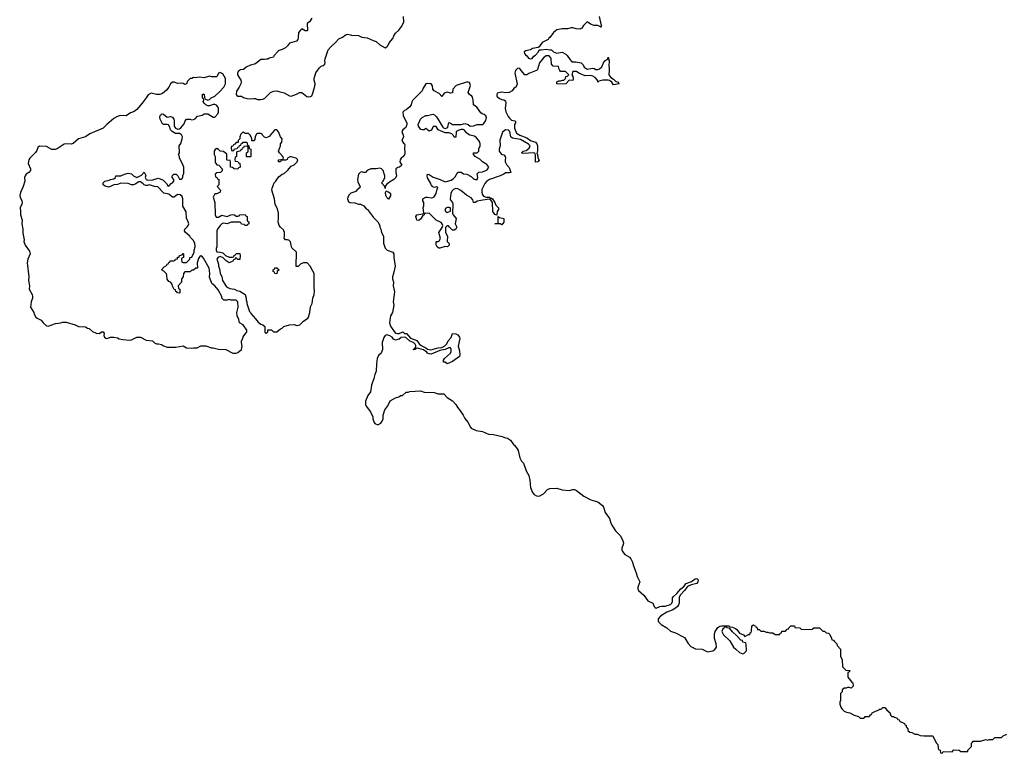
# Model space of a CAD drawing. Header units: inches. Extents: x 2808529 to 2951249, y 860290 to 1033701.
# Tile 4 of 153: x 2896267 to 2907379, y 922294 to 930573. Entities that reach past the tile are written whole.
import ezdxf

# ---------------------------------------------------------------- set-up
doc = ezdxf.new("R2010")
doc.units = ezdxf.units.IN
doc.header["$MEASUREMENT"] = 0
for name, color, linetype in [('C8992', 7, 'Continuous'), ('C8993', 7, 'Continuous'), ('C9902', 7, 'Continuous'), ('C9903', 7, 'Continuous')]:
    doc.layers.add(name, color=color, linetype=linetype)

msp = doc.modelspace()

# ---------------------------------------------------------------- linework, layer by layer
at = {"layer": 'C8992', "color": 6}
for points in [[(2898748, 930000), (2898731, 929989), (2898725, 929970), (2898725, 929950), (2898762, 929890), (2898765, 929870), (2898762, 929850), (2898745, 929810), (2898715, 929765), (2898711, 929730), (2898718, 929718), (2898730, 929711), (2898770, 929711), (2898794, 929694), (2898830, 929683), (2898870, 929679), (2898910, 929685), (2898930, 929682), (2898950, 929671), (2898990, 929671), (2899010, 929675), (2899033, 929687), (2899098, 929750), (2899130, 929766), (2899170, 929771), (2899190, 929761), (2899250, 929746), (2899310, 929715), (2899329, 929711), (2899389, 929731), (2899426, 929750), (2899450, 929751), (2899507, 929707), (2899530, 929701), (2899550, 929705), (2899565, 929715), (2899577, 929743), (2899598, 929822), (2899601, 929850), (2899589, 929890), (2899589, 929910), (2899610, 929972), (2899629, 930000)], [(2900000, 928612), (2899984, 928596), (2899971, 928570), (2899965, 928550), (2899977, 928517), (2899991, 928511), (2900000, 928510)]]:
    msp.add_lwpolyline(points, dxfattribs=at)
for points in [[(2898530, 929978), (2898512, 929968), (2898490, 929929), (2898431, 929929), (2898410, 929934), (2898350, 929917), (2898295, 929925), (2898250, 929915), (2898230, 929919), (2898211, 929909), (2898190, 929909), (2898162, 929878), (2898151, 929849), (2898130, 929842), (2898110, 929854), (2898090, 929857), (2898050, 929854), (2898010, 929869), (2897990, 929869), (2897970, 929849), (2897950, 929810), (2897923, 929777), (2897879, 929741), (2897850, 929729), (2897810, 929729), (2897750, 929743), (2897716, 929724), (2897696, 929690), (2897650, 929630), (2897590, 929561), (2897570, 929545), (2897550, 929533), (2897517, 929523), (2897470, 929489), (2897410, 929492), (2897390, 929489), (2897362, 929478), (2897330, 929457), (2897251, 929390), (2897210, 929350), (2897057, 929283), (2897011, 929249), (2896930, 929229), (2896870, 929174), (2896849, 929169), (2896790, 929173), (2896770, 929169), (2896690, 929115), (2896668, 929108), (2896629, 929109), (2896570, 929142), (2896490, 929144), (2896471, 929130), (2896462, 929098), (2896447, 929073), (2896381, 929010), (2896371, 928990), (2896364, 928950), (2896387, 928890), (2896387, 928870), (2896370, 928850), (2896341, 928830), (2896328, 928812), (2896321, 928790), (2896323, 928750), (2896307, 928690), (2896276, 928624), (2896267, 928590), (2896271, 928570), (2896291, 928530), (2896296, 928510), (2896291, 928490), (2896271, 928450), (2896277, 928410), (2896277, 928370), (2896294, 928310), (2896291, 928270), (2896304, 928210), (2896303, 928163), (2896317, 928090), (2896315, 928070), (2896327, 928030), (2896379, 927959), (2896386, 927930), (2896359, 927870), (2896351, 927830), (2896371, 927671), (2896367, 927630), (2896377, 927570), (2896375, 927530), (2896407, 927470), (2896411, 927450), (2896411, 927429), (2896395, 927390), (2896387, 927330), (2896427, 927270), (2896431, 927250), (2896450, 927216), (2896464, 927204), (2896510, 927181), (2896531, 927150), (2896570, 927119), (2896590, 927116), (2896670, 927143), (2896730, 927151), (2896750, 927159), (2896790, 927159), (2896891, 927131), (2896930, 927111), (2897010, 927105), (2897031, 927091), (2897050, 927086), (2897090, 927055), (2897130, 927035), (2897169, 927031), (2897190, 927051), (2897210, 927052), (2897222, 927030), (2897218, 927010), (2897225, 926990), (2897238, 926978), (2897250, 926976), (2897290, 926991), (2897329, 926991), (2897370, 926983), (2897391, 926971), (2897430, 926963), (2897510, 926955), (2897530, 926959), (2897590, 926991), (2897630, 926991), (2897695, 926955), (2897767, 926947), (2897790, 926926), (2897810, 926916), (2897835, 926915), (2897867, 926907), (2897890, 926891), (2897930, 926879), (2898030, 926878), (2898110, 926891), (2898150, 926871), (2898210, 926865), (2898229, 926871), (2898270, 926871), (2898310, 926891), (2898368, 926892), (2898430, 926871), (2898450, 926871), (2898510, 926856), (2898594, 926850), (2898671, 926811), (2898709, 926811), (2898730, 926818), (2898769, 926851), (2898779, 926890), (2898769, 926930), (2898769, 926950), (2898785, 926975), (2898790, 926992), (2898829, 927050), (2898829, 927070), (2898789, 927129), (2898749, 927150), (2898739, 927190), (2898722, 927230), (2898719, 927270), (2898734, 927330), (2898729, 927389), (2898709, 927409), (2898650, 927409), (2898630, 927415), (2898608, 927408), (2898570, 927408), (2898549, 927429), (2898548, 927450), (2898506, 927526), (2898469, 927569), (2898435, 927595), (2898409, 927669), (2898414, 927710), (2898404, 927770), (2898343, 927883), (2898330, 927898), (2898310, 927909), (2898298, 927902), (2898283, 927877), (2898271, 927830), (2898274, 927770), (2898253, 927767), (2898230, 927748), (2898210, 927746), (2898190, 927726), (2898130, 927726), (2898114, 927710), (2898112, 927670), (2898093, 927647), (2898092, 927610), (2898054, 927570), (2898058, 927538), (2898074, 927530), (2898074, 927490), (2898070, 927486), (2898046, 927490), (2898042, 927502), (2898030, 927506), (2898026, 927526), (2898010, 927528), (2897990, 927566), (2897988, 927590), (2897969, 927609), (2897950, 927618), (2897930, 927646), (2897929, 927689), (2897923, 927703), (2897895, 927735), (2897868, 927750), (2897896, 927784), (2897922, 927798), (2897930, 927814), (2897942, 927818), (2897950, 927834), (2897962, 927838), (2897966, 927850), (2898007, 927853), (2898022, 927858), (2898026, 927870), (2898046, 927874), (2898049, 927891), (2898066, 927894), (2898069, 927911), (2898102, 927918), (2898110, 927934), (2898114, 927930), (2898114, 927890), (2898098, 927882), (2898094, 927870), (2898098, 927838), (2898110, 927834), (2898150, 927834), (2898186, 927870), (2898186, 927890), (2898210, 927894), (2898235, 927950), (2898235, 927970), (2898249, 928011), (2898244, 928050), (2898224, 928084), (2898195, 928115), (2898188, 928130), (2898138, 928170), (2898128, 928190), (2898129, 928210), (2898161, 928239), (2898169, 928251), (2898174, 928270), (2898164, 928304), (2898149, 928330), (2898146, 928406), (2898109, 928470), (2898109, 928550), (2898099, 928579), (2898077, 928597), (2898050, 928599), (2898032, 928590), (2898010, 928569), (2897990, 928569), (2897950, 928604), (2897895, 928615), (2897825, 928685), (2897789, 928689), (2897730, 928709), (2897710, 928702), (2897690, 928702), (2897670, 928709), (2897661, 928721), (2897630, 928744), (2897610, 928744), (2897570, 928715), (2897550, 928709), (2897529, 928709), (2897490, 928726), (2897410, 928729), (2897370, 928714), (2897330, 928709), (2897290, 928689), (2897270, 928684), (2897233, 928693), (2897209, 928710), (2897209, 928731), (2897229, 928751), (2897277, 928763), (2897290, 928771), (2897330, 928778), (2897348, 928790), (2897350, 928812), (2897410, 928811), (2897450, 928831), (2897490, 928841), (2897530, 928832), (2897551, 928811), (2897590, 928792), (2897642, 928818), (2897670, 928851), (2897690, 928814), (2897682, 928790), (2897694, 928770), (2897710, 928762), (2897770, 928765), (2897830, 928785), (2897884, 928764), (2897924, 928724), (2897938, 928698), (2897950, 928694), (2897975, 928725), (2897990, 928732), (2898008, 928750), (2898008, 928770), (2897988, 928790), (2897988, 928810), (2898008, 928830), (2898031, 928830), (2898051, 928811), (2898070, 928774), (2898090, 928772), (2898100, 928780), (2898109, 928791), (2898109, 928809), (2898118, 928842), (2898119, 928910), (2898105, 928945), (2898069, 929009), (2898069, 929029), (2898058, 929050), (2898069, 929071), (2898068, 929150), (2898085, 929175), (2898102, 929230), (2898104, 929250), (2898093, 929273), (2898070, 929289), (2898026, 929290), (2897988, 929310), (2897970, 929328), (2897960, 929360), (2897945, 929385), (2897930, 929389), (2897890, 929389), (2897877, 929397), (2897853, 929450), (2897849, 929470), (2897854, 929490), (2897871, 929511), (2897890, 929505), (2897930, 929471), (2897970, 929481), (2897990, 929472), (2898006, 929450), (2898011, 929430), (2898011, 929370), (2898027, 929347), (2898050, 929339), (2898070, 929341), (2898086, 929354), (2898122, 929398), (2898135, 929430), (2898150, 929451), (2898189, 929451), (2898210, 929443), (2898230, 929446), (2898246, 929454), (2898275, 929485), (2898325, 929495), (2898350, 929511), (2898390, 929511), (2898450, 929471), (2898470, 929471), (2898504, 929510), (2898509, 929530), (2898509, 929570), (2898502, 929590), (2898489, 929609), (2898470, 929615), (2898450, 929615), (2898410, 929599), (2898390, 929599), (2898368, 929610), (2898349, 929629), (2898338, 929650), (2898346, 929670), (2898342, 929682), (2898330, 929686), (2898329, 929731), (2898330, 929734), (2898350, 929734), (2898353, 929693), (2898358, 929678), (2898390, 929665), (2898410, 929671), (2898429, 929691), (2898470, 929711), (2898523, 929757), (2898569, 929810), (2898589, 929850), (2898589, 929910), (2898560, 929960)], [(2899150, 929329), (2899138, 929322), (2899084, 929256), (2899050, 929238), (2899030, 929246), (2899006, 929270), (2899002, 929282), (2898987, 929287), (2898950, 929288), (2898940, 929280), (2898924, 929256), (2898920, 929220), (2898910, 929206), (2898887, 929207), (2898886, 929230), (2898878, 929250), (2898868, 929270), (2898849, 929289), (2898810, 929289), (2898790, 929302), (2898781, 929299), (2898761, 929279), (2898751, 929250), (2898751, 929229), (2898734, 929210), (2898733, 929187), (2898710, 929186), (2898693, 929167), (2898678, 929162), (2898673, 929147), (2898658, 929142), (2898654, 929130), (2898658, 929098), (2898670, 929094), (2898682, 929098), (2898690, 929114), (2898722, 929118), (2898727, 929133), (2898742, 929138), (2898747, 929153), (2898762, 929158), (2898767, 929173), (2898782, 929178), (2898788, 929192), (2898830, 929192), (2898838, 929158), (2898854, 929150), (2898858, 929118), (2898874, 929110), (2898874, 929030), (2898870, 929026), (2898830, 929026), (2898826, 929030), (2898826, 929070), (2898842, 929078), (2898846, 929090), (2898846, 929130), (2898842, 929142), (2898830, 929146), (2898798, 929142), (2898793, 929127), (2898778, 929122), (2898773, 929107), (2898758, 929102), (2898754, 929090), (2898718, 929082), (2898714, 929070), (2898714, 929030), (2898698, 929022), (2898694, 928990), (2898698, 928978), (2898730, 928974), (2898738, 928958), (2898752, 928952), (2898754, 928910), (2898738, 928902), (2898730, 928886), (2898688, 928888), (2898670, 928906), (2898647, 928907), (2898646, 928970), (2898642, 928982), (2898610, 928986), (2898606, 928990), (2898606, 929050), (2898602, 929062), (2898590, 929066), (2898567, 929087), (2898530, 929088), (2898510, 929108), (2898490, 929118), (2898472, 929108), (2898462, 929090), (2898462, 929050), (2898473, 929027), (2898474, 928970), (2898482, 928950), (2898490, 928934), (2898514, 928930), (2898552, 928890), (2898552, 928868), (2898534, 928850), (2898490, 928846), (2898474, 928830), (2898478, 928798), (2898493, 928793), (2898498, 928778), (2898514, 928770), (2898514, 928710), (2898494, 928690), (2898534, 928650), (2898530, 928626), (2898491, 928609), (2898470, 928608), (2898451, 928570), (2898471, 928510), (2898472, 928370), (2898486, 928346), (2898510, 928345), (2898550, 928365), (2898610, 928352), (2898650, 928372), (2898670, 928374), (2898691, 928371), (2898710, 928354), (2898730, 928354), (2898742, 928358), (2898750, 928372), (2898810, 928374), (2898818, 928358), (2898834, 928350), (2898834, 928310), (2898838, 928298), (2898852, 928292), (2898854, 928270), (2898838, 928262), (2898834, 928250), (2898810, 928249), (2898802, 928262), (2898770, 928266), (2898762, 928282), (2898750, 928286), (2898652, 928288), (2898610, 928268), (2898565, 928275), (2898550, 928268), (2898531, 928249), (2898501, 928210), (2898491, 928190), (2898491, 928010), (2898485, 927990), (2898485, 927970), (2898492, 927952), (2898531, 927951), (2898560, 927940), (2898590, 927912), (2898630, 927892), (2898667, 927893), (2898682, 927898), (2898686, 927910), (2898702, 927918), (2898710, 927934), (2898750, 927934), (2898754, 927910), (2898753, 927867), (2898730, 927866), (2898710, 927886), (2898698, 927882), (2898693, 927867), (2898678, 927862), (2898674, 927846), (2898630, 927829), (2898598, 927850), (2898565, 927885), (2898530, 927902), (2898502, 927890), (2898491, 927870), (2898510, 927814), (2898511, 927790), (2898523, 927763), (2898531, 927710), (2898550, 927674), (2898556, 927630), (2898599, 927559), (2898638, 927538), (2898690, 927531), (2898718, 927518), (2898750, 927510), (2898811, 927471), (2898821, 927430), (2898821, 927410), (2898831, 927390), (2898831, 927370), (2898861, 927281), (2898871, 927270), (2898876, 927256), (2898930, 927198), (2898959, 927159), (2898990, 927138), (2899010, 927131), (2899032, 927110), (2899034, 927050), (2899038, 927038), (2899050, 927034), (2899066, 927050), (2899068, 927072), (2899110, 927071), (2899131, 927051), (2899169, 927051), (2899210, 927085), (2899229, 927091), (2899248, 927110), (2899310, 927131), (2899368, 927132), (2899390, 927122), (2899415, 927125), (2899430, 927131), (2899468, 927170), (2899517, 927203), (2899525, 927215), (2899542, 927270), (2899550, 927334), (2899569, 927371), (2899575, 927430), (2899589, 927471), (2899594, 927510), (2899589, 927551), (2899589, 927710), (2899555, 927770), (2899549, 927789), (2899510, 927829), (2899471, 927829), (2899441, 927819), (2899410, 927788), (2899387, 927787), (2899389, 927950), (2899340, 928000), (2899329, 928029), (2899324, 928064), (2899303, 928083), (2899290, 928089), (2899266, 928090), (2899250, 928106), (2899255, 928130), (2899255, 928170), (2899249, 928190), (2899243, 928203), (2899210, 928230), (2899195, 928250), (2899184, 928290), (2899189, 928331), (2899189, 928390), (2899177, 928437), (2899150, 928486), (2899144, 928550), (2899114, 928650), (2899115, 928670), (2899138, 928730), (2899158, 928750), (2899168, 928770), (2899196, 928804), (2899228, 928830), (2899250, 928838), (2899289, 928870), (2899330, 928918), (2899365, 928935), (2899398, 928970), (2899406, 928990), (2899386, 929010), (2899330, 929025), (2899316, 929024), (2899291, 929009), (2899284, 928996), (2899270, 928986), (2899230, 928986), (2899218, 928982), (2899210, 928968), (2899186, 928970), (2899186, 928990), (2899242, 928998), (2899246, 929010), (2899238, 929030), (2899198, 929070), (2899189, 929089), (2899209, 929150), (2899209, 929170), (2899224, 929190), (2899229, 929229), (2899209, 929250), (2899189, 929309), (2899168, 929328)], [(2899170, 927706), (2899147, 927707), (2899142, 927722), (2899126, 927730), (2899126, 927750), (2899142, 927758), (2899148, 927772), (2899170, 927774), (2899194, 927750), (2899174, 927730)]]:
    msp.add_lwpolyline(points, close=True, dxfattribs=at)
at = {"layer": 'C8993', "color": 6}
for points in [[(2899565, 930590), (2899538, 930550), (2899512, 930530), (2899514, 930450), (2899510, 930446), (2899490, 930446), (2899450, 930468), (2899440, 930460), (2899412, 930430), (2899411, 930370), (2899405, 930350), (2899391, 930330), (2899311, 930309), (2899290, 930278), (2899265, 930255), (2899230, 930235), (2899195, 930225), (2899183, 930217), (2899136, 930164), (2899130, 930149), (2899083, 930137), (2899069, 930129), (2899051, 930129), (2899030, 930122), (2898990, 930122), (2898930, 930074), (2898870, 930059), (2898824, 930036), (2898792, 930010), (2898755, 930005), (2898748, 930000)], [(2899629, 930000), (2899649, 930030), (2899669, 930050), (2899690, 930056), (2899709, 930071), (2899714, 930090), (2899709, 930109), (2899713, 930130), (2899750, 930231), (2899782, 930270), (2899829, 930311), (2899870, 930356), (2899910, 930376), (2899950, 930406), (2899966, 930410), (2900000, 930401)]]:
    msp.add_lwpolyline(points, dxfattribs=at)
at = {"layer": 'C9902', "color": 6}
for points in [[(2901864, 930000), (2901862, 929998), (2901855, 929970), (2901881, 929850), (2901870, 929815), (2901845, 929795), (2901826, 929770), (2901792, 929750), (2901750, 929749), (2901710, 929756), (2901657, 929743), (2901651, 929730), (2901651, 929710), (2901682, 929682), (2901710, 929671), (2901732, 929670), (2901750, 929658), (2901754, 929634), (2901747, 929570), (2901753, 929533), (2901780, 929480), (2901798, 929458), (2901819, 929439), (2901854, 929430), (2901862, 929422), (2901863, 929410), (2901853, 929390), (2901851, 929350), (2901874, 929294), (2901910, 929271), (2901990, 929241), (2902030, 929211), (2902090, 929190), (2902105, 929170), (2902111, 929149), (2902111, 929091), (2902102, 929062), (2902110, 929054), (2902115, 929015), (2902131, 928989), (2902114, 928970), (2902090, 928966), (2902089, 929049), (2902082, 929062), (2902069, 929069), (2901950, 929061), (2901930, 929070), (2901949, 929090), (2901983, 929097), (2902018, 929122), (2902029, 929150), (2902009, 929169), (2901920, 929220), (2901830, 929234), (2901809, 929250), (2901799, 929310), (2901785, 929325), (2901750, 929329), (2901715, 929305), (2901687, 929213), (2901691, 929150), (2901679, 929110), (2901679, 929090), (2901699, 929059), (2901711, 929051), (2901730, 929046), (2901746, 929030), (2901750, 929010), (2901744, 928990), (2901747, 928967), (2901760, 928940), (2901790, 928905), (2901811, 928849), (2901796, 928844), (2901750, 928846), (2901730, 928830), (2901690, 928809), (2901570, 928769), (2901535, 928745), (2901516, 928724), (2901484, 928656), (2901481, 928630), (2901485, 928605), (2901503, 928583), (2901530, 928571), (2901572, 928570), (2901578, 928558), (2901590, 928558), (2901602, 928550), (2901620, 928520), (2901630, 928511), (2901640, 928480), (2901671, 928450), (2901671, 928430), (2901657, 928410), (2901653, 928367), (2901630, 928375), (2901605, 928410), (2901602, 928510), (2901582, 928542), (2901569, 928549), (2901495, 928535), (2901470, 928534), (2901430, 928524), (2901410, 928509), (2901388, 928508), (2901380, 928540), (2901364, 928564), (2901310, 928594), (2901247, 928647), (2901210, 928665), (2901190, 928666), (2901162, 928658), (2901143, 928637), (2901131, 928610), (2901125, 928550), (2901131, 928531), (2901151, 928510), (2901156, 928490), (2901151, 928390), (2901158, 928370), (2901191, 928330), (2901182, 928270), (2901202, 928230), (2901190, 928209), (2901170, 928198), (2901150, 928198), (2901118, 928230), (2901107, 928247), (2901090, 928248), (2901071, 928229), (2901071, 928170), (2901094, 928130), (2901092, 928070), (2901113, 928047), (2901114, 928030), (2901094, 928010), (2901070, 928015), (2901010, 927995), (2900996, 927996), (2900978, 928010), (2900968, 928032), (2900966, 928070), (2900990, 928071), (2901002, 928078), (2901015, 928105), (2900999, 928170), (2901034, 928226), (2901042, 928250), (2901035, 928270), (2901023, 928283), (2900969, 928309), (2900889, 928389), (2900834, 928386), (2900832, 928370), (2900818, 928362), (2900790, 928322), (2900770, 928308), (2900748, 928310), (2900747, 928327), (2900738, 928350), (2900749, 928370), (2900818, 928382), (2900828, 928392), (2900822, 928450), (2900829, 928471), (2900829, 928510), (2900815, 928530), (2900818, 928550), (2900850, 928571), (2900871, 928571), (2900910, 928561), (2900930, 928565), (2900946, 928574), (2900969, 928610), (2900978, 928662), (2900986, 928670), (2900982, 928682), (2900970, 928686), (2900950, 928678), (2900930, 928688), (2900910, 928709), (2900906, 928726), (2900870, 928788), (2900866, 928810), (2900869, 928830), (2900890, 928826), (2900935, 928795), (2901012, 928770), (2901070, 928743), (2901137, 928763), (2901161, 928779), (2901180, 928800), (2901210, 928851), (2901250, 928851), (2901274, 928834), (2901312, 928830), (2901363, 928803), (2901390, 928778), (2901410, 928771), (2901429, 928771), (2901439, 928790), (2901430, 928832), (2901449, 928851), (2901490, 928855), (2901529, 928871), (2901541, 928879), (2901562, 928910), (2901539, 928939), (2901490, 928969), (2901459, 928999), (2901408, 929030), (2901389, 929050), (2901389, 929071), (2901429, 929071), (2901449, 929090), (2901450, 929114), (2901464, 929150), (2901465, 929170), (2901461, 929190), (2901449, 929210), (2901421, 929241), (2901398, 929258), (2901348, 929270), (2901330, 929279), (2901310, 929295), (2901287, 929327), (2901270, 929334), (2901250, 929334), (2901216, 929324), (2901194, 929306), (2901190, 929246), (2901172, 929248), (2901164, 929264), (2901145, 929285), (2901110, 929295), (2901070, 929297), (2900990, 929330), (2900969, 929369), (2900932, 929368), (2900914, 929326), (2900890, 929315), (2900850, 929346), (2900831, 929329), (2900810, 929329), (2900795, 929335), (2900769, 929370), (2900764, 929390), (2900789, 929450), (2900810, 929470), (2900850, 929491), (2900869, 929491), (2900930, 929505), (2900950, 929498), (2900970, 929478), (2901041, 929361), (2901051, 929351), (2901070, 929345), (2901089, 929351), (2901099, 929361), (2901110, 929411), (2901130, 929405), (2901151, 929391), (2901249, 929391), (2901290, 929401), (2901330, 929391), (2901351, 929371), (2901390, 929375), (2901430, 929391), (2901490, 929391), (2901501, 929399), (2901526, 929434), (2901534, 929470), (2901529, 929489), (2901510, 929504), (2901488, 929510), (2901470, 929522), (2901426, 929586), (2901390, 929610), (2901384, 929670), (2901377, 929697), (2901369, 929710), (2901342, 929730), (2901329, 929750), (2901354, 929830), (2901343, 929863), (2901330, 929869), (2901310, 929869), (2901192, 929830), (2901155, 929790), (2901150, 929749), (2901130, 929744), (2901090, 929754), (2901070, 929749), (2901058, 929742), (2901030, 929706), (2901000, 929740), (2900945, 929770), (2900930, 929790), (2900926, 929826), (2900909, 929849), (2900870, 929854), (2900850, 929849), (2900819, 929801), (2900810, 929769), (2900700, 929660), (2900693, 929647), (2900686, 929610), (2900670, 929589), (2900630, 929554), (2900610, 929549), (2900591, 929529), (2900595, 929490), (2900635, 929405), (2900636, 929390), (2900623, 929357), (2900591, 929329), (2900578, 929310), (2900595, 929270), (2900597, 929250), (2900581, 929210), (2900598, 929178), (2900611, 929170), (2900614, 929154), (2900611, 929129), (2900613, 929067), (2900610, 929049), (2900590, 929024), (2900571, 929009), (2900561, 928990), (2900558, 928970), (2900578, 928930), (2900552, 928910), (2900535, 928905), (2900511, 928889), (2900511, 928850), (2900518, 928810), (2900512, 928790), (2900491, 928770), (2900440, 928740), (2900407, 928713), (2900391, 928690), (2900390, 928666), (2900388, 928690), (2900349, 928730), (2900370, 928750), (2900389, 928790), (2900389, 928810), (2900369, 928870), (2900350, 928889), (2900330, 928899), (2900290, 928889), (2900230, 928889), (2900190, 928869), (2900170, 928849), (2900150, 928849), (2900130, 928855), (2900110, 928849), (2900091, 928829), (2900081, 928770), (2900084, 928744), (2900110, 928688), (2900098, 928670), (2900071, 928649), (2900063, 928637), (2900050, 928629), (2900004, 928616), (2900000, 928612)], [(2902098, 930000), (2902090, 929994), (2902014, 929966), (2901992, 929950), (2901969, 929950), (2901928, 930000)], [(2902919, 930000), (2902915, 929950), (2902939, 929919), (2902970, 929902), (2902995, 929875), (2903012, 929870), (2903031, 929850), (2902970, 929838), (2902949, 929869), (2902925, 929885), (2902909, 929889), (2902850, 929889), (2902802, 929878), (2902790, 929869), (2902789, 929890), (2902762, 929922), (2902736, 929936), (2902710, 929943), (2902650, 929939), (2902578, 929970), (2902550, 929989), (2902530, 929989), (2902511, 929989), (2902498, 929950), (2902510, 929930), (2902514, 929906), (2902510, 929888), (2902470, 929889), (2902430, 929849), (2902350, 929844), (2902330, 929848), (2902330, 929871), (2902350, 929882), (2902370, 929882), (2902392, 929892), (2902408, 929892), (2902426, 929910), (2902429, 929931), (2902450, 929934), (2902466, 929950), (2902427, 929987), (2902369, 929989), (2902362, 930000)], [(2900000, 928510), (2900050, 928507), (2900090, 928491), (2900112, 928490), (2900150, 928471), (2900178, 928438), (2900191, 928430), (2900260, 928340), (2900310, 928291), (2900331, 928250), (2900331, 928230), (2900341, 928210), (2900351, 928170), (2900371, 928130), (2900373, 928050), (2900393, 927993), (2900413, 927973), (2900478, 927950), (2900491, 927930), (2900491, 927890), (2900503, 927790), (2900487, 927710), (2900474, 927670), (2900474, 927650), (2900484, 927610), (2900481, 927570), (2900497, 927503), (2900483, 927390), (2900490, 927350), (2900474, 927270), (2900451, 927229), (2900441, 927150), (2900453, 927113), (2900493, 927053), (2900510, 927036), (2900530, 927031), (2900550, 927031), (2900590, 927051), (2900610, 927031), (2900631, 927030), (2900678, 926978), (2900750, 926951), (2900774, 926914), (2900797, 926897), (2900850, 926871), (2900870, 926855), (2900906, 926846), (2900989, 926871), (2901030, 926875), (2901066, 926894), (2901086, 926914), (2901101, 926950), (2901135, 926985), (2901150, 927031), (2901190, 927026), (2901210, 927015), (2901231, 926990), (2901234, 926974), (2901215, 926890), (2901230, 926834), (2901236, 926790), (2901231, 926770), (2901150, 926717), (2901090, 926689), (2901067, 926707), (2901050, 926708), (2901049, 926730), (2901062, 926750), (2901129, 926811), (2901135, 926830), (2901135, 926850), (2901128, 926868), (2901110, 926869), (2901069, 926849), (2901010, 926839), (2900910, 926799), (2900890, 926802), (2900870, 926809), (2900861, 926821), (2900826, 926846), (2900770, 926864), (2900753, 926867), (2900738, 926862), (2900734, 926850), (2900710, 926846), (2900710, 926854), (2900722, 926858), (2900726, 926870), (2900738, 926882), (2900736, 926896), (2900729, 926910), (2900710, 926929), (2900670, 926944), (2900626, 926986), (2900609, 926989), (2900573, 926987), (2900550, 926969), (2900510, 926957), (2900487, 926967), (2900469, 926989), (2900445, 927005), (2900410, 927015), (2900391, 927009), (2900375, 926985), (2900359, 926930), (2900361, 926850), (2900345, 926810), (2900317, 926783), (2900303, 926750), (2900294, 926690), (2900290, 926606), (2900275, 926570), (2900265, 926525), (2900239, 926450), (2900226, 926374), (2900196, 926330), (2900171, 926269), (2900171, 926231), (2900176, 926210), (2900226, 926146), (2900251, 926090), (2900251, 926070), (2900266, 926026), (2900276, 926016), (2900310, 926002), (2900342, 926018), (2900358, 926042), (2900369, 926070), (2900369, 926110), (2900389, 926170), (2900423, 926217), (2900449, 926270), (2900510, 926305), (2900544, 926316), (2900566, 926330), (2900588, 926332), (2900630, 926371), (2900650, 926371), (2900670, 926378), (2900730, 926379), (2900790, 926386), (2900830, 926371), (2900944, 926364), (2900991, 926351), (2901052, 926350), (2901091, 926311), (2901150, 926271), (2901190, 926231), (2901211, 926191), (2901231, 926170), (2901270, 926111), (2901291, 926071), (2901326, 926030), (2901354, 925974), (2901364, 925964), (2901418, 925938), (2901490, 925926), (2901556, 925896), (2901614, 925890), (2901712, 925870), (2901750, 925854), (2901772, 925850), (2901806, 925826), (2901839, 925779), (2901850, 925770), (2901881, 925730), (2901891, 925710), (2901911, 925630), (2901931, 925591), (2901951, 925570), (2901982, 925482), (2902014, 925430), (2902025, 925375), (2902027, 925330), (2902033, 925293), (2902056, 925236), (2902074, 925214), (2902101, 925201), (2902130, 925196), (2902177, 925223), (2902222, 925270), (2902250, 925283), (2902330, 925286), (2902390, 925266), (2902470, 925261), (2902510, 925271), (2902530, 925271), (2902550, 925261), (2902634, 925194), (2902714, 925154), (2902790, 925130), (2902844, 925090), (2902855, 925070), (2902876, 925010), (2902924, 924944), (2902939, 924890), (2902956, 924856), (2902990, 924803), (2903047, 924747), (2903073, 924690), (2903080, 924670), (2903079, 924650), (2903062, 924610), (2903062, 924590), (2903070, 924570), (2903096, 924536), (2903150, 924507), (2903165, 924490), (2903184, 924450), (2903194, 924410), (2903226, 924330), (2903234, 924290), (2903266, 924230), (2903243, 924170), (2903242, 924150), (2903250, 924130), (2903310, 924077), (2903355, 924015), (2903411, 923990), (2903427, 923950), (2903438, 923938), (2903450, 923931), (2903490, 923950), (2903510, 923955), (2903550, 923953), (2903610, 923973), (2903627, 923990), (2903633, 924007), (2903635, 924050), (2903641, 924059), (2903683, 924097), (2903729, 924150), (2903762, 924178), (2903789, 924210), (2903850, 924233), (2903890, 924263), (2903910, 924267), (2903924, 924250), (2903921, 924230), (2903910, 924210), (2903845, 924195), (2903804, 924176), (2903770, 924130), (2903720, 924080), (2903708, 924052), (2903708, 923990), (2903703, 923970), (2903690, 923950), (2903667, 923930), (2903630, 923910), (2903570, 923887), (2903498, 923842), (2903473, 923810), (2903473, 923790), (2903478, 923778), (2903507, 923747), (2903570, 923711), (2903613, 923673), (2903670, 923652), (2903770, 923600), (2903812, 923532), (2903841, 923501), (2903894, 923474), (2903970, 923470), (2904030, 923440), (2904090, 923450), (2904102, 923458), (2904113, 923467), (2904130, 923490), (2904127, 923530), (2904110, 923590), (2904110, 923634), (2904117, 923670), (2904147, 923713), (2904170, 923730), (2904190, 923733), (2904269, 923731), (2904282, 923722), (2904310, 923719), (2904344, 923704), (2904361, 923690), (2904391, 923651), (2904434, 923630), (2904450, 923614), (2904494, 923634), (2904506, 923634), (2904510, 923654), (2904522, 923658), (2904527, 923673), (2904528, 923732), (2904550, 923742), (2904555, 923735), (2904570, 923731), (2904577, 923717), (2904591, 923710), (2904592, 923692), (2904612, 923690), (2904630, 923672), (2904670, 923671), (2904690, 923662), (2904710, 923662), (2904730, 923652), (2904768, 923652), (2904793, 923633), (2904846, 923634), (2904848, 923650), (2904866, 923654), (2904870, 923672), (2904910, 923674), (2904930, 923694), (2904942, 923698), (2904946, 923710), (2904971, 923731), (2905010, 923731), (2905014, 923714), (2905070, 923711), (2905091, 923691), (2905210, 923694), (2905230, 923711), (2905292, 923710), (2905332, 923672), (2905350, 923671), (2905370, 923652), (2905394, 923650), (2905410, 923634), (2905430, 923594), (2905433, 923573), (2905450, 923571), (2905458, 923558), (2905490, 923531), (2905491, 923511), (2905531, 923470), (2905531, 923391), (2905551, 923350), (2905552, 923270), (2905590, 923232), (2905634, 923230), (2905630, 923208), (2905614, 923206), (2905613, 923153), (2905658, 923098), (2905671, 923090), (2905674, 923050), (2905651, 923029), (2905630, 923038), (2905610, 923038), (2905594, 923030), (2905571, 923029), (2905551, 923009), (2905550, 922988), (2905531, 922969), (2905531, 922891), (2905522, 922870), (2905522, 922850), (2905534, 922814), (2905551, 922791), (2905571, 922771), (2905598, 922758), (2905634, 922750), (2905684, 922724), (2905732, 922710), (2905751, 922691), (2905789, 922691), (2905802, 922698), (2905810, 922711), (2905849, 922711), (2905862, 922718), (2905869, 922730), (2905883, 922737), (2905889, 922750), (2905926, 922770), (2905960, 922780), (2905971, 922791), (2905989, 922791), (2906008, 922810), (2906032, 922810), (2906058, 922778), (2906070, 922771), (2906077, 922757), (2906091, 922750), (2906091, 922731), (2906100, 922720), (2906111, 922711), (2906130, 922711), (2906141, 922701), (2906170, 922691), (2906177, 922677), (2906191, 922670), (2906198, 922658), (2906251, 922630), (2906257, 922617), (2906271, 922610), (2906271, 922591), (2906290, 922572), (2906292, 922552), (2906312, 922532), (2906334, 922530), (2906370, 922511), (2906394, 922510), (2906430, 922496), (2906470, 922491), (2906571, 922490), (2906611, 922411), (2906630, 922392), (2906632, 922352), (2906638, 922338), (2906654, 922330), (2906658, 922298), (2906670, 922294), (2906682, 922298), (2906690, 922314), (2906790, 922312), (2906810, 922334), (2906871, 922331), (2906890, 922314), (2906966, 922314), (2906968, 922330), (2907008, 922372), (2907009, 922410), (2907022, 922418), (2907029, 922430), (2907109, 922431), (2907170, 922451), (2907190, 922442), (2907210, 922451), (2907249, 922451), (2907271, 922471), (2907347, 922473), (2907366, 922490), (2907409, 922511)]]:
    msp.add_lwpolyline(points, dxfattribs=at)
for points in [[(2900430, 928549), (2900410, 928566), (2900399, 928590), (2900396, 928624), (2900402, 928638), (2900410, 928642), (2900415, 928635), (2900430, 928631), (2900451, 928610), (2900450, 928586)], [(2901090, 928455), (2901075, 928445), (2901065, 928430), (2901071, 928411), (2901090, 928396), (2901110, 928405), (2901128, 928412), (2901128, 928448), (2901115, 928455)], [(2901710, 928258), (2901689, 928269), (2901629, 928270), (2901666, 928274), (2901667, 928353), (2901682, 928342), (2901731, 928330), (2901730, 928286)], [(2904230, 923726), (2904222, 923710), (2904203, 923697), (2904193, 923670), (2904210, 923630), (2904282, 923562), (2904322, 923490), (2904350, 923470), (2904391, 923431), (2904430, 923418), (2904439, 923421), (2904468, 923450), (2904467, 923527), (2904462, 923542), (2904428, 923550), (2904426, 923566), (2904406, 923570), (2904360, 923620), (2904310, 923664), (2904281, 923701), (2904246, 923710), (2904242, 923722)]]:
    msp.add_lwpolyline(points, close=True, dxfattribs=at)
at = {"layer": 'C9903', "color": 6}
for points in [[(2900000, 930401), (2900010, 930399), (2900090, 930394), (2900130, 930377), (2900190, 930367), (2900256, 930336), (2900290, 930326), (2900330, 930290), (2900390, 930256), (2900410, 930265), (2900423, 930277), (2900437, 930310), (2900478, 930362), (2900490, 930391), (2900510, 930421), (2900547, 930453), (2900579, 930501), (2900601, 930550), (2900599, 930610)], [(2902805, 930610), (2902831, 930509), (2902830, 930489), (2902790, 930509), (2902750, 930509), (2902710, 930522), (2902670, 930548), (2902631, 930509), (2902610, 930478), (2902590, 930464), (2902546, 930470), (2902510, 930481), (2902490, 930481), (2902450, 930469), (2902391, 930469), (2902330, 930458), (2902291, 930429), (2902251, 930370), (2902237, 930363), (2902231, 930350), (2902163, 930317), (2902130, 930266), (2902120, 930260), (2902053, 930247), (2902030, 930234), (2901978, 930222), (2901962, 930210), (2901965, 930190), (2901975, 930175), (2901990, 930165), (2902010, 930138), (2902030, 930131), (2902050, 930136), (2902070, 930161), (2902087, 930173), (2902122, 930210), (2902130, 930234), (2902152, 930232), (2902210, 930241), (2902251, 930231), (2902270, 930231), (2902291, 930211), (2902330, 930194), (2902390, 930205), (2902430, 930185), (2902445, 930170), (2902478, 930118), (2902492, 930110), (2902498, 930098), (2902543, 930097), (2902605, 930085), (2902625, 930065), (2902637, 930037), (2902670, 930016), (2902730, 930025), (2902750, 930022), (2902770, 930011), (2902790, 930011), (2902810, 930018), (2902838, 930042), (2902854, 930086), (2902869, 930110), (2902906, 930130), (2902910, 930151), (2902918, 930110), (2902916, 930050), (2902921, 930030), (2902919, 930000)], [(2902362, 930000), (2902354, 930014), (2902346, 930046), (2902289, 930050), (2902269, 930070), (2902266, 930130), (2902262, 930142), (2902244, 930164), (2902210, 930163), (2902178, 930142), (2902135, 930085), (2902110, 930009), (2902098, 930000)], [(2901928, 930000), (2901910, 930022), (2901890, 930024), (2901881, 930019), (2901864, 930000)]]:
    msp.add_lwpolyline(points, dxfattribs=at)

doc.saveas('drawing.dxf')
